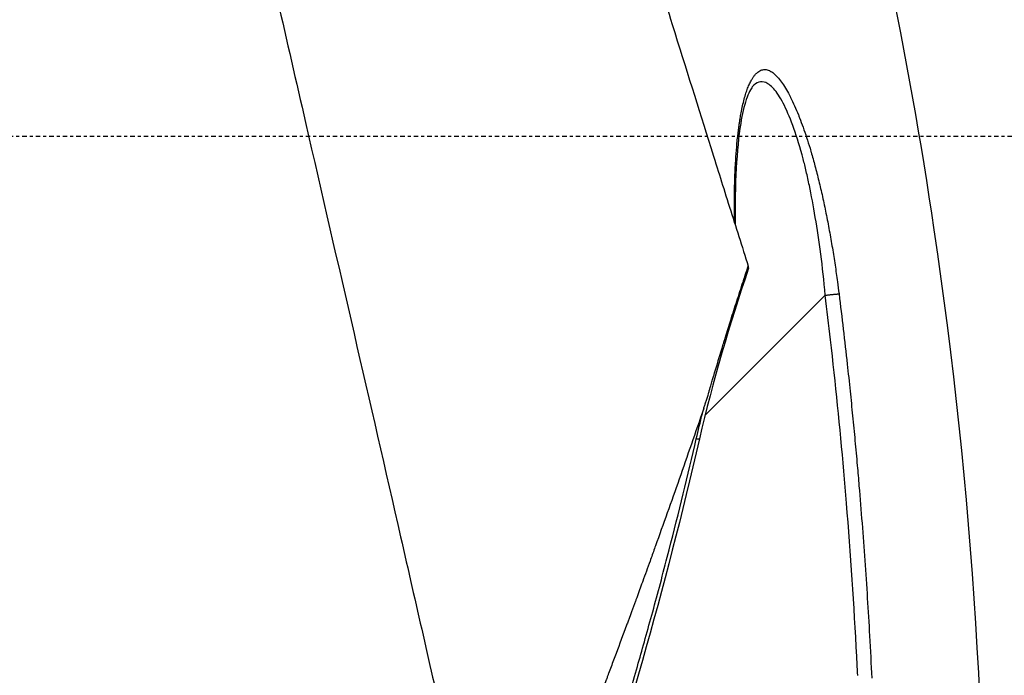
# Model space of a CAD drawing. Header units: millimetres. Extents: x 0 to 7374, y 0 to 4200.
# Tile 235 of 256: x 3146 to 3179, y 2015 to 2037. Entities that reach past the tile are written whole.
import ezdxf

# ---------------------------------------------------------------- set-up
doc = ezdxf.new("R2010")
doc.units = ezdxf.units.MM
doc.header["$LTSCALE"] = 0.2
doc.linetypes.add('CENTER2', pattern=[1.125, 0.75, -0.125, 0.125, -0.125])
doc.layers.add('02_Center Line', color=1, linetype='CENTER2')

# ---------------------------------------------------------------- blocks, each defined once
blk = doc.blocks.new('A$Ceaf76b09')
blk.add_line((336.841, 1120.69), (332.835, 1116.684))
blk.add_ellipse((334.026, 1122.317), major_axis=(-0.259, 0.726), ratio=0.040454, start_param=3.301241, end_param=3.554408)
for points, knots in [([(302.422, 1201.072), (302.429, 1201.066), (302.459, 1200.896), (302.61, 1200.216), (302.731, 1199.71), (302.99, 1198.595), (303.107, 1198.078), (303.317, 1197.15), (303.398, 1196.791), (303.716, 1195.387), (303.991, 1194.207), (304.47, 1192.133), (304.656, 1191.32), (305.079, 1189.484), (305.319, 1188.444), (305.799, 1186.355), (306.038, 1185.312), (306.583, 1182.917), (306.897, 1181.527), (307.841, 1177.417), (308.506, 1174.545), (309.576, 1169.867), (309.968, 1168.142), (310.433, 1166.11), (310.494, 1165.844), (310.632, 1165.242), (310.711, 1164.897), (311.004, 1163.615), (311.221, 1162.663), (311.663, 1160.728), (311.887, 1159.75), (312.211, 1158.333), (312.315, 1157.876), (312.825, 1155.641), (313.24, 1153.852), (313.849, 1151.181), (314.05, 1150.29), (314.36, 1148.93), (314.464, 1148.473), (314.986, 1146.179), (315.406, 1144.341), (316.236, 1140.726), (316.645, 1138.953), (317.248, 1136.34), (317.445, 1135.487), (318.272, 1131.897), (318.889, 1129.182), (320.607, 1121.689), (321.678, 1117.052), (323.191, 1110.406), (323.691, 1108.248), (324.63, 1104.03), (325.045, 1102.119), (325.52, 1100.29), (325.61, 1099.951), (325.776, 1099.395), (325.853, 1099.155), (325.935, 1098.918)], [0.000001, 0.000001, 0.000001, 0.000001, 0.80676, 0.80676, 1.613192, 1.613192, 2.147474, 2.147474, 2.450992, 2.450992, 3.264414, 3.264414, 3.726842, 3.726842, 4.252174, 4.252174, 4.730344, 4.730344, 5.307349, 5.307349, 6.354307, 6.354307, 6.939167, 6.939167, 7.029371, 7.029371, 7.147426, 7.147426, 7.463958, 7.463958, 7.785402, 7.785402, 7.92361, 7.92361, 8.469515, 8.469515, 8.732461, 8.732461, 8.864314, 8.864314, 9.389857, 9.389857, 9.894845, 9.894845, 10.139254, 10.139254, 10.923429, 10.923429, 12.288079, 12.288079, 12.97394, 12.97394, 13.688941, 13.688941, 13.803195, 13.803195, 13.892779, 13.892779, 13.892779, 13.892779]), ([(310.829, 1196.542), (310.829, 1196.541), (310.853, 1196.467), (310.936, 1196.201), (310.996, 1196.008), (311.222, 1195.287), (311.437, 1194.598), (311.899, 1193.124), (312.111, 1192.447), (312.666, 1190.671), (313.03, 1189.508), (313.996, 1186.423), (314.634, 1184.385), (315.699, 1180.98), (316.073, 1179.786), (316.852, 1177.296), (317.259, 1175.998), (318.095, 1173.326), (318.525, 1171.952), (319.078, 1170.185), (319.19, 1169.829), (320.109, 1166.892), (320.95, 1164.204), (322.766, 1158.401), (323.749, 1155.261), (325.565, 1149.46), (326.388, 1146.83), (328.449, 1140.244), (329.675, 1136.33), (331.158, 1131.588), (331.452, 1130.649), (332.196, 1128.268), (332.619, 1126.918), (333.28, 1124.811), (333.427, 1124.344), (333.858, 1122.975), (334.065, 1122.321), (334.275, 1121.656)], [-9.142024, -9.142024, -9.142024, -9.142024, -8.794924, -8.794924, -8.449908, -8.449908, -7.756766, -7.756766, -7.295116, -7.295116, -6.679703, -6.679703, -5.842537, -5.842537, -5.421955, -5.421955, -5.000682, -5.000682, -4.583701, -4.583701, -4.479215, -4.479215, -3.723226, -3.723226, -2.885485, -2.885485, -2.192537, -2.192537, -1.153615, -1.153615, -0.894278, -0.894278, -0.488686, -0.488686, -0.234496, -0.234496, -0.000001, -0.000001, -0.000001, -0.000001]), ([(331.289, 1157.195), (335.629, 1146.177), (338.728, 1134.588), (341.758, 1114.178), (342.314, 1105.34), (342.125, 1096.551)], [0, 0, 0, 0, 3.552689, 3.552689, 6.190263, 6.190263, 6.190263, 6.190263]), ([(333.816, 1123.109), (333.815, 1123.187), (333.814, 1123.264), (333.814, 1123.341), (333.812, 1123.516), (333.812, 1123.686), (333.814, 1123.852), (333.815, 1124.023), (333.818, 1124.188), (333.822, 1124.349), (333.826, 1124.515), (333.831, 1124.676), (333.838, 1124.832), (333.842, 1124.917), (333.846, 1125.002), (333.851, 1125.084), (333.86, 1125.238), (333.87, 1125.386), (333.881, 1125.529), (333.893, 1125.674), (333.906, 1125.814), (333.92, 1125.948), (333.922, 1125.965), (333.924, 1125.982), (333.926, 1125.999), (333.931, 1126.043), (333.936, 1126.086), (333.941, 1126.128), (333.946, 1126.17), (333.951, 1126.211), (333.957, 1126.252), (333.962, 1126.292), (333.967, 1126.331), (333.973, 1126.371), (333.979, 1126.41), (333.984, 1126.448), (333.99, 1126.487), (333.996, 1126.525), (334.002, 1126.562), (334.008, 1126.601), (334.013, 1126.627), (334.017, 1126.653), (334.022, 1126.68), (334.027, 1126.711), (334.033, 1126.742), (334.039, 1126.774), (334.054, 1126.856), (334.07, 1126.934), (334.086, 1127.009), (334.103, 1127.086), (334.121, 1127.159), (334.14, 1127.228), (334.159, 1127.299), (334.178, 1127.366), (334.199, 1127.43), (334.202, 1127.441), (334.206, 1127.453), (334.21, 1127.464), (334.22, 1127.494), (334.23, 1127.523), (334.24, 1127.551), (334.25, 1127.579), (334.261, 1127.606), (334.271, 1127.632), (334.281, 1127.657), (334.292, 1127.682), (334.303, 1127.707), (334.313, 1127.731), (334.324, 1127.754), (334.335, 1127.776), (334.346, 1127.799), (334.357, 1127.82), (334.369, 1127.842), (334.38, 1127.862), (334.391, 1127.882), (334.403, 1127.902), (334.41, 1127.913), (334.417, 1127.925), (334.424, 1127.936), (334.445, 1127.969), (334.467, 1127.999), (334.489, 1128.026), (334.511, 1128.054), (334.533, 1128.078), (334.556, 1128.099), (334.578, 1128.12), (334.601, 1128.138), (334.624, 1128.154), (334.647, 1128.169), (334.67, 1128.182), (334.693, 1128.192), (334.716, 1128.202), (334.739, 1128.209), (334.763, 1128.213), (334.786, 1128.217), (334.81, 1128.219), (334.834, 1128.218), (334.858, 1128.218), (334.882, 1128.214), (334.907, 1128.208), (334.931, 1128.202), (334.957, 1128.193), (334.982, 1128.181), (334.987, 1128.179), (334.992, 1128.177), (334.997, 1128.175), (335.038, 1128.154), (335.08, 1128.126), (335.123, 1128.091), (335.166, 1128.056), (335.209, 1128.014), (335.253, 1127.965), (335.296, 1127.916), (335.339, 1127.861), (335.383, 1127.8), (335.427, 1127.739), (335.471, 1127.672), (335.514, 1127.6), (335.558, 1127.527), (335.602, 1127.449), (335.645, 1127.366), (335.66, 1127.338), (335.675, 1127.309), (335.689, 1127.28), (335.732, 1127.194), (335.776, 1127.102), (335.819, 1127.005), (335.862, 1126.909), (335.904, 1126.808), (335.947, 1126.703), (335.959, 1126.673), (335.971, 1126.642), (335.984, 1126.61), (336.024, 1126.509), (336.063, 1126.403), (336.102, 1126.294), (336.142, 1126.184), (336.181, 1126.07), (336.22, 1125.953), (336.258, 1125.835), (336.297, 1125.714), (336.334, 1125.59), (336.343, 1125.56), (336.352, 1125.529), (336.361, 1125.498), (336.365, 1125.486), (336.368, 1125.474), (336.372, 1125.462), (336.416, 1125.312), (336.458, 1125.16), (336.5, 1125.005), (336.543, 1124.842), (336.585, 1124.676), (336.626, 1124.507), (336.669, 1124.334), (336.71, 1124.158), (336.749, 1123.979), (336.79, 1123.796), (336.829, 1123.61), (336.867, 1123.422), (336.905, 1123.233), (336.942, 1123.041), (336.978, 1122.847), (337.013, 1122.656), (337.047, 1122.463), (337.079, 1122.268), (337.111, 1122.078), (337.141, 1121.887), (337.17, 1121.694), (337.197, 1121.51), (337.224, 1121.325), (337.249, 1121.139), (337.267, 1121.004), (337.284, 1120.869), (337.301, 1120.733)], [0.0138608, 0.0138608, 0.0138608, 0.0138608, 0.0257163, 0.0257163, 0.0257163, 0.0527999, 0.0527999, 0.0527999, 0.080597, 0.080597, 0.080597, 0.1092395, 0.1092395, 0.1092395, 0.125, 0.125, 0.125, 0.1541727, 0.1541727, 0.1541727, 0.1837791, 0.1837791, 0.1837791, 0.1875, 0.1875, 0.1875, 0.1973553, 0.1973553, 0.1973553, 0.2072788, 0.2072788, 0.2072788, 0.2171116, 0.2171116, 0.2171116, 0.2268044, 0.2268044, 0.2268044, 0.2361653, 0.2361653, 0.2361653, 0.2425836, 0.2425836, 0.2425836, 0.25, 0.25, 0.25, 0.2691863, 0.2691863, 0.2691863, 0.2888213, 0.2888213, 0.2888213, 0.3088576, 0.3088576, 0.3088576, 0.3125, 0.3125, 0.3125, 0.3222762, 0.3222762, 0.3222762, 0.3320916, 0.3320916, 0.3320916, 0.3418625, 0.3418625, 0.3418625, 0.3514134, 0.3514134, 0.3514134, 0.3607799, 0.3607799, 0.3607799, 0.3698039, 0.3698039, 0.3698039, 0.375, 0.375, 0.375, 0.390606, 0.390606, 0.390606, 0.4062483, 0.4062483, 0.4062483, 0.4218449, 0.4218449, 0.4218449, 0.4373254, 0.4373254, 0.4373254, 0.452513, 0.452513, 0.452513, 0.4675007, 0.4675007, 0.4675007, 0.4823575, 0.4823575, 0.4823575, 0.4972142, 0.4972142, 0.4972142, 0.5, 0.5, 0.5, 0.5237403, 0.5237403, 0.5237403, 0.547331, 0.547331, 0.547331, 0.5706615, 0.5706615, 0.5706615, 0.5938702, 0.5938702, 0.5938702, 0.6170141, 0.6170141, 0.6170141, 0.6247954, 0.6247954, 0.6247954, 0.6479099, 0.6479099, 0.6479099, 0.6709804, 0.6709804, 0.6709804, 0.6777163, 0.6777163, 0.6777163, 0.6996619, 0.6996619, 0.6996619, 0.7219124, 0.7219124, 0.7219124, 0.7444332, 0.7444332, 0.7444332, 0.75, 0.75, 0.75, 0.752169, 0.752169, 0.752169, 0.7789386, 0.7789386, 0.7789386, 0.8070155, 0.8070155, 0.8070155, 0.8358651, 0.8358651, 0.8358651, 0.8653301, 0.8653301, 0.8653301, 0.8950693, 0.8950693, 0.8950693, 0.9243165, 0.9243165, 0.9243165, 0.952897, 0.952897, 0.952897, 0.9802104, 0.9802104, 0.9802104, 1, 1, 1, 1]), ([(334.41, 1127.635), (334.364, 1127.582), (334.281, 1127.435), (334.139, 1127.006), (334.076, 1126.734), (333.954, 1125.991), (333.904, 1125.481), (333.842, 1124.343), (333.832, 1123.701), (333.841, 1123.03)], [0, 0, 0, 0, 0.1599459, 0.1599459, 0.3127977, 0.3127977, 0.5241051, 0.5241051, 0.7475189, 0.7475189, 0.7475189, 0.7475189]), ([(336.841, 1120.69), (336.758, 1121.649), (336.639, 1122.524), (336.446, 1123.67), (336.38, 1124.024), (336.278, 1124.513), (336.243, 1124.668), (336.192, 1124.891), (336.174, 1124.963), (336.14, 1125.105), (336.129, 1125.147), (335.91, 1125.986), (335.693, 1126.586), (335.374, 1127.23), (335.268, 1127.402), (335.06, 1127.659), (334.95, 1127.746), (334.704, 1127.845), (334.55, 1127.8), (334.406, 1127.638)], [0, 0, 0, 0, 0.125, 0.125, 0.1875, 0.1875, 0.21875, 0.21875, 0.234375, 0.234375, 0.25, 0.25, 0.375, 0.375, 0.4375, 0.4375, 0.5, 0.5, 0.6057193, 0.6057193, 0.6057193, 0.6057193]), ([(332.789, 1116.909), (332.802, 1116.945), (332.814, 1116.981), (332.826, 1117.018), (332.838, 1117.053), (332.85, 1117.09), (332.863, 1117.131), (332.875, 1117.169), (332.888, 1117.211), (332.902, 1117.258), (332.915, 1117.301), (332.929, 1117.348), (332.945, 1117.4), (332.955, 1117.432), (332.965, 1117.467), (332.976, 1117.504), (332.999, 1117.58), (333.02, 1117.65), (333.038, 1117.713), (333.056, 1117.774), (333.072, 1117.828), (333.087, 1117.877), (333.095, 1117.905), (333.102, 1117.927), (333.107, 1117.946), (333.114, 1117.968), (333.12, 1117.987), (333.126, 1118.007), (333.131, 1118.026), (333.137, 1118.045), (333.144, 1118.07), (333.147, 1118.08), (333.15, 1118.09), (333.154, 1118.102), (333.181, 1118.194), (333.209, 1118.284), (333.235, 1118.373), (333.263, 1118.465), (333.291, 1118.556), (333.319, 1118.648), (333.347, 1118.741), (333.375, 1118.833), (333.404, 1118.927), (333.422, 1118.984), (333.439, 1119.042), (333.457, 1119.1), (333.469, 1119.138), (333.48, 1119.176), (333.492, 1119.214), (333.5, 1119.24), (333.508, 1119.267), (333.517, 1119.293), (333.576, 1119.486), (333.636, 1119.676), (333.695, 1119.863), (333.761, 1120.075), (333.827, 1120.283), (333.893, 1120.488), (333.964, 1120.708), (334.034, 1120.925), (334.104, 1121.138), (334.109, 1121.154), (334.114, 1121.169), (334.119, 1121.184), (334.171, 1121.343), (334.223, 1121.501), (334.275, 1121.656)], [0, 0, 0, 0, 0.029511, 0.029511, 0.029511, 0.057752, 0.057752, 0.057752, 0.084656, 0.084656, 0.084656, 0.109496, 0.109496, 0.109496, 0.125, 0.125, 0.125, 0.15691, 0.15691, 0.15691, 0.1875, 0.1875, 0.1875, 0.204919, 0.204919, 0.204919, 0.22487, 0.22487, 0.22487, 0.242855, 0.242855, 0.242855, 0.25, 0.25, 0.25, 0.306747, 0.306747, 0.306747, 0.36554, 0.36554, 0.36554, 0.424917, 0.424917, 0.424917, 0.460845, 0.460845, 0.460845, 0.484113, 0.484113, 0.484113, 0.5, 0.5, 0.5, 0.615078, 0.615078, 0.615078, 0.74517, 0.74517, 0.74517, 0.885144, 0.885144, 0.885144, 0.895053, 0.895053, 0.895053, 1, 1, 1, 1]), ([(334.286, 1121.602), (334.286, 1121.599), (334.286, 1121.596), (334.285, 1121.592), (334.285, 1121.591), (334.285, 1121.59), (334.284, 1121.588)], [0, 0, 0, 0, 0.05881075, 0.05881075, 0.05881075, 0.08053136, 0.08053136, 0.08053136, 0.08053136]), ([(336.841, 1120.69), (336.851, 1120.691), (336.861, 1120.692), (336.884, 1120.695), (336.896, 1120.696), (336.921, 1120.699), (336.934, 1120.701), (336.962, 1120.704), (336.977, 1120.706), (337.007, 1120.709), (337.022, 1120.711), (337.052, 1120.714), (337.067, 1120.716), (337.099, 1120.719), (337.114, 1120.72), (337.132, 1120.722), (337.134, 1120.722), (337.137, 1120.723), (337.137, 1120.723), (337.152, 1120.724), (337.165, 1120.725), (337.189, 1120.727), (337.199, 1120.728), (337.219, 1120.729), (337.228, 1120.73), (337.245, 1120.731), (337.252, 1120.731), (337.266, 1120.732), (337.272, 1120.732), (337.282, 1120.733), (337.287, 1120.733), (337.294, 1120.733), (337.298, 1120.733), (337.301, 1120.732), (337.301, 1120.732), (337.301, 1120.733)], [0, 0, 0, 0, 0.076675, 0.076675, 0.149222, 0.149222, 0.218854, 0.218854, 0.288574, 0.288574, 0.354994, 0.354994, 0.421228, 0.421228, 0.487969, 0.487969, 0.497735, 0.497735, 0.5, 0.5, 0.5625, 0.5625, 0.625109, 0.625109, 0.689945, 0.689945, 0.757348, 0.757348, 0.829411, 0.829411, 0.904755, 0.904755, 0.985545, 0.985545, 1, 1, 1, 1]), ([(337.925, 1108.011), (337.919, 1108.144), (337.912, 1108.277), (337.905, 1108.41), (337.901, 1108.488), (337.897, 1108.566), (337.893, 1108.644), (337.803, 1110.349), (337.689, 1112.053), (337.551, 1113.754), (337.522, 1114.11), (337.492, 1114.465), (337.461, 1114.821), (337.333, 1116.284), (337.186, 1117.746), (337.018, 1119.206), (336.962, 1119.701), (336.903, 1120.195), (336.841, 1120.69)], [0, 0, 0, 0, 0.0313514, 0.0313514, 0.0313514, 0.0497943, 0.0497943, 0.0497943, 0.4522092, 0.4522092, 0.4522092, 0.536318, 0.536318, 0.536318, 0.8826036, 0.8826036, 0.8826036, 0.9999982, 0.9999982, 0.9999982, 0.9999982]), ([(337.301, 1120.733), (337.399, 1119.944), (337.49, 1119.163), (337.607, 1118.089), (337.639, 1117.791), (337.699, 1117.214), (337.726, 1116.939), (337.781, 1116.39), (337.807, 1116.115), (337.858, 1115.565), (337.884, 1115.288), (337.928, 1114.786), (337.948, 1114.561), (338.037, 1113.499), (338.102, 1112.67), (338.219, 1111.004), (338.272, 1110.165), (338.346, 1108.858), (338.371, 1108.384), (338.394, 1107.913)], [0.000043, 0.000043, 0.000043, 0.000043, 0.1803438, 0.1803438, 0.25, 0.25, 0.3154675, 0.3154675, 0.3815061, 0.3815061, 0.4475135, 0.4475135, 0.5, 0.5, 0.6917095, 0.6917095, 0.8880778, 0.8880778, 0.9999842, 0.9999842, 0.9999842, 0.9999842]), ([(332.789, 1116.909), (332.651, 1116.506), (332.515, 1116.111), (332.38, 1115.723), (332.243, 1115.327), (332.107, 1114.938), (331.974, 1114.558), (331.839, 1114.173), (331.706, 1113.796), (331.575, 1113.428), (331.442, 1113.052), (331.311, 1112.685), (331.182, 1112.327), (331.171, 1112.297), (331.161, 1112.268), (331.15, 1112.238), (331.1, 1112.098), (331.05, 1111.96), (331.001, 1111.823), (330.919, 1111.595), (330.837, 1111.37), (330.757, 1111.149), (330.744, 1111.115), (330.732, 1111.082), (330.72, 1111.048), (330.69, 1110.965), (330.66, 1110.883), (330.63, 1110.801), (330.597, 1110.711), (330.564, 1110.621), (330.532, 1110.533), (330.526, 1110.516), (330.52, 1110.499), (330.514, 1110.483), (330.47, 1110.363), (330.427, 1110.244), (330.384, 1110.128), (330.352, 1110.042), (330.321, 1109.957), (330.29, 1109.873), (330.283, 1109.855), (330.277, 1109.837), (330.27, 1109.818), (330.253, 1109.772), (330.236, 1109.726), (330.219, 1109.681), (330.101, 1109.36), (329.984, 1109.047), (329.87, 1108.743), (329.814, 1108.591), (329.757, 1108.441), (329.702, 1108.293), (329.674, 1108.219), (329.646, 1108.145), (329.619, 1108.073), (329.606, 1108.038), (329.595, 1108.011), (329.584, 1107.981), (329.573, 1107.951), (329.561, 1107.919), (329.544, 1107.874), (329.541, 1107.868), (329.539, 1107.862), (329.537, 1107.856), (329.507, 1107.777), (329.478, 1107.699), (329.448, 1107.621), (329.257, 1107.119), (329.067, 1106.623), (328.878, 1106.134), (328.658, 1105.568), (328.44, 1105.011), (328.224, 1104.465), (328.006, 1103.916), (327.79, 1103.377), (327.576, 1102.85), (327.362, 1102.32), (327.149, 1101.802), (326.939, 1101.295), (326.728, 1100.785), (326.519, 1100.287), (326.312, 1099.801), (326.185, 1099.502), (326.06, 1099.208), (325.935, 1098.918)], [0, 0, 0, 0, 0.0540994, 0.0540994, 0.0540994, 0.109461, 0.109461, 0.109461, 0.1655747, 0.1655747, 0.1655747, 0.2228577, 0.2228577, 0.2228577, 0.2275887, 0.2275887, 0.2275887, 0.25, 0.25, 0.25, 0.2873032, 0.2873032, 0.2873032, 0.292978, 0.292978, 0.292978, 0.3070884, 0.3070884, 0.3070884, 0.322657, 0.322657, 0.322657, 0.3255957, 0.3255957, 0.3255957, 0.3468265, 0.3468265, 0.3468265, 0.3626987, 0.3626987, 0.3626987, 0.3662129, 0.3662129, 0.3662129, 0.375, 0.375, 0.375, 0.4375, 0.4375, 0.4375, 0.46875, 0.46875, 0.46875, 0.484375, 0.484375, 0.484375, 0.4917535, 0.4917535, 0.4917535, 0.4990286, 0.4990286, 0.4990286, 0.5, 0.5, 0.5, 0.5118666, 0.5118666, 0.5118666, 0.5884171, 0.5884171, 0.5884171, 0.6770606, 0.6770606, 0.6770606, 0.7660799, 0.7660799, 0.7660799, 0.855327, 0.855327, 0.855327, 0.9449504, 0.9449504, 0.9449504, 0.9999867, 0.9999867, 0.9999867, 0.9999867]), ([(332.544, 1115.902), (332.608, 1116.178), (332.676, 1116.46), (332.748, 1116.748), (332.762, 1116.802), (332.776, 1116.855), (332.789, 1116.909)], [0, 0, 0, 0, 0.8432469, 0.8432469, 0.8432469, 1, 1, 1, 1]), ([(328.37, 1101.233), (328.792, 1102.484), (329.191, 1103.715), (329.757, 1105.534), (329.941, 1106.136), (330.208, 1107.033), (330.296, 1107.331), (330.469, 1107.924), (330.563, 1108.251), (330.79, 1109.044), (330.954, 1109.631), (331.207, 1110.558), (331.292, 1110.874), (331.464, 1111.523), (331.558, 1111.884), (331.961, 1113.447), (332.263, 1114.682), (332.544, 1115.902)], [0, 0, 0, 0, 0.25, 0.25, 0.375, 0.375, 0.4375, 0.4375, 0.5, 0.5, 0.625, 0.625, 0.6875, 0.6875, 0.75, 0.75, 1, 1, 1, 1])]:
    blk.add_open_spline(points, degree=3, knots=knots)
for points in [[(334.284, 1121.588), (333.666, 1119.732), (333.088, 1117.819), (332.647, 1115.896)], [(332.647, 1115.896), (331.509, 1110.938), (330.104, 1106.036), (328.479, 1101.216)], [(332.544, 1115.902), (332.6, 1115.894), (332.638, 1115.892), (332.64, 1115.898)]]:
    blk.add_open_spline(points, degree=3)
at = {"layer": '02_Center Line'}
blk.add_line((-30.577, 1126), (359.969, 1126), dxfattribs=at)

msp = doc.modelspace()

# ---------------------------------------------------------------- block references
msp.add_blockref('A$Ceaf76b09', (2836.026, 907.397))

doc.saveas('drawing.dxf')
